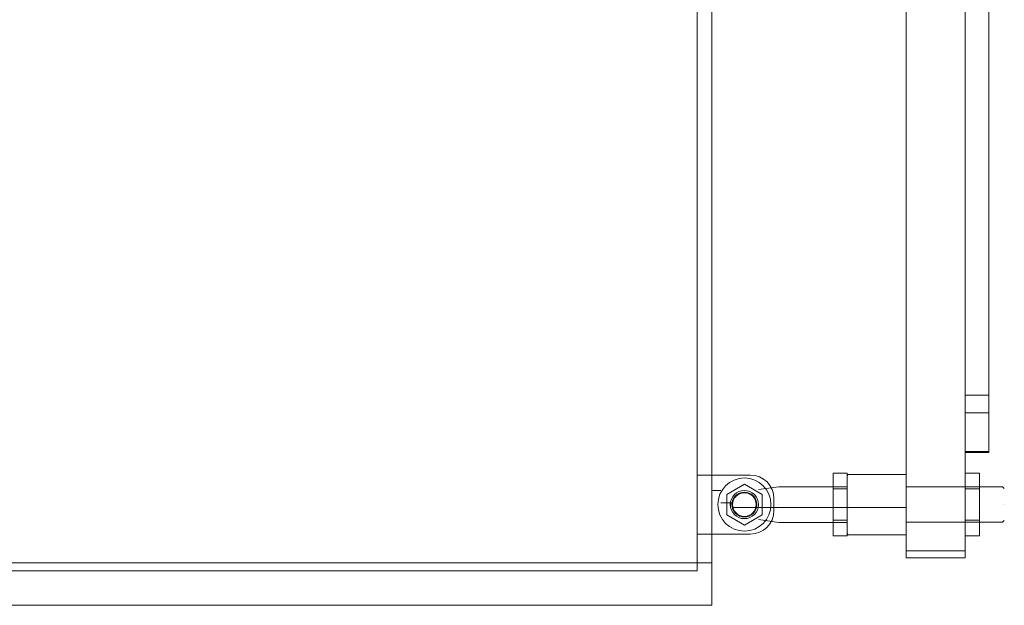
# Model space of a CAD drawing. Header units: metres. Extents: x -54598 to 1827199, y -329446 to -256744.
# Tile 64 of 256: x 14239 to 15906, y -268186 to -267196. Entities that reach past the tile are written whole.
import ezdxf

# ---------------------------------------------------------------- set-up
doc = ezdxf.new("R2010")
doc.units = ezdxf.units.M
doc.layers.add('M-EQPM', color=7, linetype='Continuous', lineweight=20)

# ---------------------------------------------------------------- blocks, each defined once
blk = doc.blocks.new('fdsafdsf')
at = {"layer": 'M-EQPM'}
for p, q in [((215735.57, 39956.89), (215735.57, 41427.89)), ((215912.57, 39973.9), (215912.57, 41411.89)), ((215962.57, 39973.9), (215962.57, 41411.89)), ((215962.57, 40057.7), (215962.57, 41328.09)), ((215982.57, 41328.09), (215982.57, 40057.7)), ((215748.07, 40781.9), (215748.07, 39928.49)), ((215982.57, 40105.39), (215962.57, 40105.39)), ((215982.57, 40105.39), (215962.57, 40105.39)), ((215962.57, 40105.39), (215962.57, 40090.39)), ((215962.57, 40090.39), (215962.57, 40105.39)), ((215962.57, 40105.39), (215962.57, 40090.39)), ((215962.57, 40090.39), (215962.57, 40105.39)), ((215982.57, 40105.39), (215982.57, 40090.39)), ((215982.57, 40090.39), (215982.57, 40105.39)), ((215982.57, 40105.39), (215982.57, 40090.39)), ((215982.57, 40090.39), (215982.57, 40105.39)), ((215962.57, 40090.39), (215982.57, 40090.39)), ((215962.57, 40090.39), (215982.57, 40090.39)), ((215962.57, 40056.89), (215962.57, 40057.7)), ((215962.57, 40057.7), (215982.57, 40057.7)), ((215982.57, 40057.7), (215962.57, 40057.7)), ((215982.57, 40056.89), (215962.57, 40056.89)), ((215982.57, 40057.7), (215982.57, 40056.89)), ((215850.57, 40026.17), (215850.57, 40039.45)), ((215850.57, 40039.45), (215862.57, 40039.45)), ((215850.57, 40026.17), (215850.57, 40039.45)), ((215850.57, 40039.45), (215862.57, 40039.45)), ((215862.57, 40039.45), (215862.57, 40026.17)), ((215862.57, 40039.45), (215862.57, 40026.17)), ((215863.54, 40038.39), (215862.57, 40037.43)), ((215863.54, 40038.39), (215862.57, 40037.43)), ((215912.57, 40038.39), (215863.54, 40038.39)), ((215912.57, 40038.39), (215863.54, 40038.39)), ((215962.57, 40026.17), (215962.57, 40039.45)), ((215962.57, 40039.45), (215974.57, 40039.45)), ((215962.57, 40026.17), (215962.57, 40039.45)), ((215962.57, 40039.45), (215974.57, 40039.45)), ((215974.57, 40039.45), (215974.57, 40026.17)), ((215974.57, 40039.45), (215974.57, 40026.17)), ((215780.57, 40037.89), (215735.57, 40037.89)), ((215735.57, 40037.89), (215735.57, 39987.89)), ((215780.57, 40037.89), (215735.57, 40037.89)), ((215735.57, 40037.89), (215735.57, 39987.89)), ((215780.57, 40037.89), (215735.57, 40037.89)), ((215735.57, 40037.89), (215735.57, 39987.89)), ((215780.57, 40037.89), (215735.57, 40037.89)), ((215735.57, 40037.89), (215735.57, 39987.89)), ((215775.57, 40030.21), (215760.57, 40021.55)), ((215775.57, 40030.21), (215760.57, 40021.55)), ((215790.57, 40021.55), (215775.57, 40030.21)), ((215790.57, 40021.55), (215775.57, 40030.21)), ((215748.07, 40024.89), (215755.57, 40024.89)), ((215804.82, 40027.93), (215787.5, 40025.62)), ((215804.82, 40027.93), (215787.5, 40025.62)), ((215862.57, 40027.93), (215804.82, 40027.93)), ((215862.57, 40027.93), (215804.82, 40027.93)), ((215850.57, 39999.61), (215850.57, 40026.17)), ((215862.57, 40026.17), (215850.57, 40026.17)), ((215850.57, 40026.17), (215862.57, 40026.17)), ((215850.57, 39999.61), (215850.57, 40026.17)), ((215862.57, 40026.17), (215850.57, 40026.17)), ((215850.57, 40026.17), (215862.57, 40026.17)), ((215862.57, 40026.17), (215862.57, 39999.61)), ((215862.57, 40026.17), (215862.57, 39999.61)), ((215963.15, 40027.89), (215912.57, 40027.89)), ((215963.15, 40027.89), (215912.57, 40027.89)), ((215962.57, 39999.61), (215962.57, 40026.17)), ((215974.57, 40026.17), (215962.57, 40026.17)), ((215962.57, 40026.17), (215974.57, 40026.17)), ((215962.57, 39999.61), (215962.57, 40026.17)), ((215974.57, 40026.17), (215962.57, 40026.17)), ((215962.57, 40026.17), (215974.57, 40026.17)), ((215994.07, 40027.89), (215963.15, 40027.89)), ((215994.07, 40027.89), (215963.15, 40027.89)), ((215974.57, 40026.17), (215974.57, 39999.61)), ((215974.57, 40026.17), (215974.57, 39999.61)), ((215995.57, 40026.39), (215994.07, 40027.89)), ((215995.57, 40026.39), (215994.07, 40027.89)), ((215755.57, 40014.39), (215765.57, 40014.39)), ((215760.57, 40021.55), (215760.57, 40004.23)), ((215760.57, 40021.55), (215760.57, 40004.23)), ((215790.57, 40004.23), (215790.57, 40021.55)), ((215790.57, 40004.23), (215790.57, 40021.55)), ((215800.57, 40007.89), (215800.57, 40017.89)), ((215800.57, 40007.89), (215800.57, 40017.89)), ((215800.57, 40007.89), (215800.57, 40017.89)), ((215800.57, 40007.89), (215800.57, 40017.89)), ((215765.57, 40010.39), (215912.57, 40010.39)), ((215787.5, 40012.89), (215787.5, 40012.89)), ((215787.5, 40012.89), (215787.5, 40012.89)), ((215787.5, 40012.89), (215787.5, 40012.89)), ((215787.5, 40012.89), (215787.5, 40012.89)), ((215804.82, 40012.89), (215804.82, 40012.89)), ((215804.82, 40012.89), (215804.82, 40012.89)), ((215804.82, 40012.89), (215804.82, 40012.89)), ((215804.82, 40012.89), (215804.82, 40012.89)), ((215862.57, 40012.89), (215862.57, 40012.89)), ((215862.57, 40012.89), (215862.57, 40012.89)), ((215862.57, 40012.89), (215862.57, 40012.89)), ((215862.57, 40012.89), (215862.57, 40012.89)), ((215862.57, 40012.89), (215862.57, 40012.89)), ((215862.57, 40012.89), (215862.57, 40012.89)), ((215862.57, 40012.89), (215862.57, 40012.89)), ((215862.57, 40012.89), (215862.57, 40012.89)), ((215863.54, 40012.89), (215863.54, 40012.89)), ((215863.54, 40012.89), (215863.54, 40012.89)), ((215863.54, 40012.89), (215863.54, 40012.89)), ((215863.54, 40012.89), (215863.54, 40012.89)), ((215912.57, 40012.89), (215912.57, 40012.89)), ((215912.57, 40012.89), (215912.57, 40012.89)), ((215912.57, 40012.89), (215912.57, 40012.89)), ((215912.57, 40012.89), (215912.57, 40012.89)), ((215912.57, 40012.89), (215912.57, 40012.89)), ((215912.57, 40012.89), (215912.57, 40012.89)), ((215912.57, 40012.89), (215912.57, 40012.89)), ((215912.57, 40012.89), (215912.57, 40012.89)), ((215994.07, 40012.89), (215994.07, 40012.89)), ((215994.07, 40012.89), (215994.07, 40012.89)), ((215994.07, 40012.89), (215994.07, 40012.89)), ((215994.07, 40012.89), (215994.07, 40012.89)), ((215995.57, 40012.89), (215995.57, 40012.89)), ((215995.57, 40012.89), (215995.57, 40012.89)), ((215995.57, 40012.89), (215995.57, 40012.89)), ((215995.57, 40012.89), (215995.57, 40012.89)), ((215760.57, 40004.23), (215775.57, 39995.57)), ((215760.57, 40004.23), (215775.57, 39995.57)), ((215775.57, 39995.57), (215790.57, 40004.23)), ((215775.57, 39995.57), (215790.57, 40004.23)), ((215787.5, 40000.17), (215804.82, 39997.86)), ((215787.5, 40000.17), (215804.82, 39997.86)), ((215804.82, 39997.86), (215862.57, 39997.86)), ((215804.82, 39997.86), (215862.57, 39997.86)), ((215850.57, 39986.34), (215850.57, 39999.61)), ((215850.57, 39999.61), (215862.57, 39999.61)), ((215850.57, 39999.61), (215862.57, 39999.61)), ((215850.57, 39986.34), (215850.57, 39999.61)), ((215850.57, 39999.61), (215862.57, 39999.61)), ((215850.57, 39999.61), (215862.57, 39999.61)), ((215862.57, 39999.61), (215862.57, 39986.34)), ((215862.57, 39999.61), (215862.57, 39986.34)), ((215912.57, 39997.89), (215963.15, 39997.89)), ((215912.57, 39997.89), (215963.15, 39997.89)), ((215962.57, 39986.34), (215962.57, 39999.61)), ((215962.57, 39999.61), (215974.57, 39999.61)), ((215962.57, 39999.61), (215974.57, 39999.61)), ((215962.57, 39986.34), (215962.57, 39999.61)), ((215962.57, 39999.61), (215974.57, 39999.61)), ((215962.57, 39999.61), (215974.57, 39999.61)), ((215963.15, 39997.89), (215994.07, 39997.89)), ((215963.15, 39997.89), (215994.07, 39997.89)), ((215974.57, 39999.61), (215974.57, 39986.34)), ((215974.57, 39999.61), (215974.57, 39986.34)), ((215994.07, 39997.89), (215995.57, 39999.39)), ((215994.07, 39997.89), (215995.57, 39999.39)), ((215862.57, 39988.36), (215863.54, 39987.39)), ((215862.57, 39988.36), (215863.54, 39987.39)), ((215735.57, 39987.89), (215780.57, 39987.89)), ((215735.57, 39987.89), (215780.57, 39987.89)), ((215735.57, 39987.89), (215780.57, 39987.89)), ((215735.57, 39987.89), (215780.57, 39987.89)), ((215850.57, 39986.34), (215862.57, 39986.34)), ((215850.57, 39986.34), (215862.57, 39986.34)), ((215863.54, 39987.39), (215912.57, 39987.39)), ((215863.54, 39987.39), (215912.57, 39987.39)), ((215962.57, 39986.34), (215974.57, 39986.34)), ((215962.57, 39986.34), (215974.57, 39986.34)), ((215912.57, 39967.89), (215912.57, 39973.9)), ((215912.57, 39973.9), (215956.57, 39973.9)), ((215912.57, 39973.9), (215962.57, 39973.9)), ((215956.57, 39973.9), (215962.57, 39973.9)), ((215962.57, 39973.9), (215957.57, 39973.9)), ((215962.57, 39973.9), (215962.57, 39967.89)), ((215748.07, 39963.69), (214487.07, 39963.69)), ((215748.07, 39963.69), (215748.07, 39928.49)), ((215962.57, 39967.89), (215912.57, 39967.89)), ((215735.57, 39956.89), (213239.57, 39956.89)), ((214487.07, 39927.69), (215748.07, 39927.69)), ((214487.07, 39927.69), (215748.07, 39927.69)), ((215748.07, 39928.49), (215748.07, 39927.69)), ((215748.07, 39928.49), (215748.07, 39927.69)), ((215748.07, 39927.69), (215748.07, 39928.49)), ((215748.07, 39927.69), (215748.07, 39928.47))]:
    blk.add_line(p, q, dxfattribs=at)
for centre, radius, start, end in [((215775.57, 40012.9), 22.5, 0, 180), ((215775.57, 40012.9), 22.5, 0, 180), ((215780.57, 40017.89), 20, 0, 90), ((215780.57, 40017.89), 20, 0, 90), ((215780.57, 40017.89), 20, 0, 90), ((215780.57, 40017.89), 20, 0, 90), ((215775.57, 40012.9), 11.97, 0, 180), ((215775.57, 40012.9), 11.97, 0, 180), ((215775.57, 40012.9), 11.97, 0, 180), ((215775.57, 40012.9), 11.97, 0, 180), ((215775.57, 40012.9), 11.9, 0, 180), ((215775.57, 40012.9), 11.9, 0, 180), ((215775.57, 40012.9), 10.5, 0, 180), ((215775.57, 40012.9), 10.5, 0, 180), ((215775.57, 40012.9), 10, 0, 180), ((215775.57, 40012.9), 10, 0, 180), ((215775.57, 40012.9), 22.5, 180, 0), ((215775.57, 40012.9), 22.5, 180, 0), ((215775.57, 40012.9), 11.97, 180, 0), ((215775.57, 40012.9), 11.97, 180, 0), ((215775.57, 40012.9), 11.97, 180, 0), ((215775.57, 40012.9), 11.97, 180, 0), ((215775.57, 40012.9), 11.9, 180, 0), ((215775.57, 40012.9), 11.9, 180, 0), ((215775.57, 40012.9), 10.5, 180, 0), ((215775.57, 40012.9), 10.5, 180, 0), ((215775.57, 40012.9), 10, 180, 0), ((215775.57, 40012.9), 10, 180, 0), ((215780.57, 40007.89), 20, 270, 0), ((215780.57, 40007.89), 20, 270, 0), ((215780.57, 40007.89), 20, 270, 0), ((215780.57, 40007.89), 20, 270, 0)]:
    blk.add_arc(centre, radius, start, end, dxfattribs=at)

msp = doc.modelspace()

# ---------------------------------------------------------------- block references
at = {"color": 5, "lineweight": 30, "xscale": 2, "yscale": 2, "zscale": 2}
msp.add_blockref('fdsafdsf', (-416084.8, -348041.5), dxfattribs=at)

doc.saveas('drawing.dxf')
